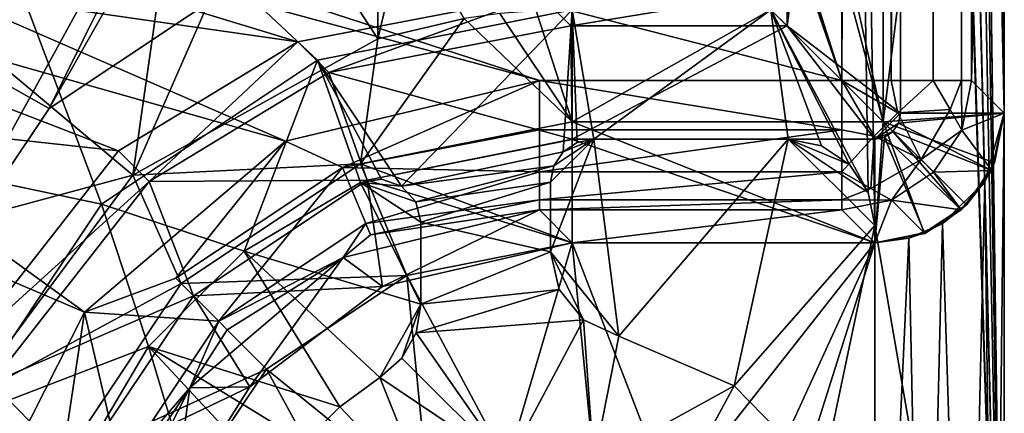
# Model space of a CAD drawing. Extents: x -3 to 104, y -79 to 161.
# Tile 53 of 203: x 92.16 to 103.55, y -71.08 to -66.52. Entities that reach past the tile are written whole.
import ezdxf

# ---------------------------------------------------------------- set-up
doc = ezdxf.new("R2010")
doc.units = 0
doc.header["$MEASUREMENT"] = 0

msp = doc.modelspace()

# ---------------------------------------------------------------- linework, layer by layer
for points in [[(103.550003, 159.899994, -76.900002), (103.550003, -77.599998, -76.900002), (100.849998, 123.900002, -76.900002)], [(103.550003, -77.599998, -76.900002), (103.550003, 159.899994, -76.900002), (103.550003, -43.900002, -68.400002)], [(103.550003, 149.899994, 10.1), (103.550003, -67.600098, 10.1), (102.349998, 97.599998, 10.1)], [(103.550003, -67.600098, 10.1), (103.550003, 149.899994, 10.1), (103.484001, 129.899994, 17.700001)], [(101.670998, -67.221199, 55), (101.670998, 149.520996, 55), (82.928497, -7.8067, 55)], [(102.241997, 149.520996, 54.8871), (101.670998, 149.520996, 55), (101.670998, -67.221199, 55)], [(102.241997, 149.520996, 54.8871), (101.670998, -67.221199, 55), (102.241997, -67.221199, 54.8871)], [(102.726997, 149.520996, 54.5653), (102.241997, -67.221199, 54.8871), (102.726997, -67.221199, 54.5653)], [(102.726997, 149.520996, 54.5653), (102.241997, 149.520996, 54.8871), (102.241997, -67.221199, 54.8871)], [(103.053001, 149.520996, 54.083099), (102.726997, -67.221199, 54.5653), (103.053001, -67.221199, 54.083099)], [(103.053001, 149.520996, 54.083099), (102.726997, 149.520996, 54.5653), (102.726997, -67.221199, 54.5653)], [(103.170998, 149.520996, 53.5131), (103.053001, -67.221199, 54.083099), (103.170998, -67.221199, 53.5131)], [(103.170998, 149.520996, 53.5131), (103.053001, 149.520996, 54.083099), (103.053001, -67.221199, 54.083099)], [(103.170998, 149.520996, 53.5131), (103.170998, -67.221199, 53.5131), (103.204002, 25.761299, 49.799999)], [(103.550003, -67.600098, 10.1), (103.484001, 129.899994, 17.700001), (103.484001, -43.599998, 17.700001)], [(100.849998, 123.900002, -76.900002), (103.550003, -77.599998, -76.900002), (100.849998, 122.400002, -76.900002)], [(100.849998, 122.400002, -76.900002), (103.550003, -77.599998, -76.900002), (100.849998, 98, -76.900002)], [(100.849998, 98, -76.900002), (103.550003, -77.599998, -76.900002), (100.849998, 96.800003, -76.900002)], [(102.349998, 97.599998, 10.1), (103.550003, -67.600098, 10.1), (102.349998, 88.599998, 10.1)], [(100.849998, 96.800003, -76.900002), (103.550003, -77.599998, -76.900002), (100.849998, 65.599998, -76.900002)], [(102.349998, 88.599998, 10.1), (103.550003, -67.600098, 10.1), (102.349998, -2.4, 10.1)], [(100.849998, 65.599998, -76.900002), (103.550003, -77.599998, -76.900002), (100.849998, 64.400002, -76.900002)], [(100.849998, 64.400002, -76.900002), (103.550003, -77.599998, -76.900002), (100.849998, 33.200001, -76.900002)], [(100.849998, 33.200001, -76.900002), (103.550003, -77.599998, -76.900002), (100.849998, 32, -76.900002)], [(100.849998, 32, -76.900002), (103.550003, -77.599998, -76.900002), (100.849998, 7.6, -76.900002)], [(103.170998, -67.221199, 53.5131), (103.204002, 25.299999, 49.707699), (103.204002, 25.761299, 49.799999)], [(103.170998, -67.221199, 53.5131), (103.207001, 24.877399, 49.433899), (103.204002, 25.299999, 49.707699)], [(103.170998, -67.221199, 53.5131), (103.209999, 24.5991, 49.010101), (103.207001, 24.877399, 49.433899)], [(103.170998, -67.221199, 53.5131), (103.448997, -43.599998, 21.700001), (103.209999, 24.5991, 49.010101)], [(100.849998, 7.6, -76.900002), (103.550003, -77.599998, -76.900002), (100.849998, 6.1, -76.900002)], [(100.849998, 6.1, -76.900002), (101.973999, -68.517303, -76.900002), (100.849998, -66.400002, -76.900002)], [(100.849998, 6.1, -76.900002), (102.050003, -68.900002, -76.900002), (101.973999, -68.517303, -76.900002)], [(100.849998, 6.1, -76.900002), (103.550003, -77.599998, -76.900002), (102.050003, -68.900002, -76.900002)], [(102.349998, -2.4, 10.1), (103.550003, -67.600098, 10.1), (102.349998, -11.4, 10.1)], [(101.670998, -67.221199, 55), (82.928497, -7.8067, 55), (82.928497, -9.5889, 55)], [(101.670998, -67.221199, 55), (82.928497, -9.5889, 55), (82.783699, -10.6269, 55)], [(101.670998, -67.221199, 55), (82.783699, -10.6269, 55), (82.362297, -11.5827, 55)], [(103.550003, -67.600098, 10.1), (102.349998, -67.600098, 10.1), (102.349998, -11.4, 10.1)], [(102.349998, -42.700001, 11.7), (102.349998, -11.4, 10.1), (102.349998, -67.600098, 10.1)], [(84.755501, -62.8461, 55), (101.670998, -67.221199, 55), (82.362297, -11.5827, 55)], [(102.349998, -56.5, 11.7), (102.349998, -42.700001, 11.7), (102.349998, -67.600098, 10.1)], [(98.300003, -43.349998, 17.299999), (9.7291, -69.979897, 17.299999), (2.3, -43.349998, 17.299999)], [(98.300003, -43.349998, 17.299999), (90.870903, -69.979897, 17.299999), (9.7291, -69.979897, 17.299999)], [(98.300003, -43.349998, 17.299999), (95.240097, -61.993999, 17.299999), (90.870903, -69.979897, 17.299999)], [(103.170998, -67.221199, 53.5131), (103.448997, -55.599998, 21.700001), (103.448997, -43.599998, 21.700001)], [(103.550003, -67.600098, 10.1), (103.484001, -43.599998, 17.700001), (103.484001, -55.599998, 17.700001)], [(103.550003, -77.599998, -76.900002), (103.550003, -43.900002, -68.400002), (103.550003, -44.665401, -68.247803)], [(103.550003, -77.599998, -76.900002), (103.550003, -44.665401, -68.247803), (103.550003, -67.599998, -68.400002)], [(103.550003, -67.599998, -68.400002), (103.550003, -44.665401, -68.247803), (103.550003, -45.314201, -67.814201)], [(103.550003, -67.599998, -68.400002), (103.550003, -45.314201, -67.814201), (103.550003, -45.747799, -67.165398)], [(103.550003, -67.599998, -68.400002), (103.550003, -45.747799, -67.165398), (103.550003, -45.900002, -66.400002)], [(103.550003, -67.599998, 10.1), (103.550003, -45.900002, -11.4), (103.550003, -56.5, 6.1)], [(103.550003, -67.599998, -68.400002), (103.550003, -45.900002, -66.400002), (103.550003, -45.900002, -11.4)], [(103.550003, -67.599998, 10.1), (103.550003, -67.599998, -68.400002), (103.550003, -45.900002, -11.4)], [(100.849998, -61.849998, 11.3), (102.150002, -67.699997, 11.3), (102.150002, -55.099998, 11.3)], [(102.150002, -67.699997, 10.1), (102.150002, -55.099998, 10.1), (102.150002, -67.699997, 11.3)], [(102.150002, -67.699997, 11.3), (102.150002, -55.099998, 10.1), (102.150002, -55.099998, 11.3)], [(102.150002, -55.099998, 10.1), (102.150002, -67.699997, 10.1), (103.550003, -56.5, 10.1)], [(101.036003, -66.585899, 11.7), (100.68, -66.229897, 52.5), (100.948997, -55.599998, 21.700001)], [(101.036003, -56.5, 11.7), (101.036003, -66.585899, 11.7), (100.948997, -55.599998, 21.700001)], [(103.170998, -67.221199, 53.5131), (103.550003, -67.600098, 10.1), (103.448997, -55.599998, 21.700001)], [(103.550003, -67.600098, 10.1), (103.484001, -55.599998, 17.700001), (103.448997, -55.599998, 21.700001)], [(102.349998, -56.5, 11.7), (102.349998, -67.600098, 11.7), (101.036003, -66.585899, 11.7)], [(101.036003, -56.5, 11.7), (102.349998, -56.5, 11.7), (101.036003, -66.585899, 11.7)], [(102.150002, -67.699997, 10.1), (103.550003, -67.599998, 10.1), (103.550003, -56.5, 10.1)], [(102.349998, -67.600098, 11.7), (102.349998, -56.5, 11.7), (102.349998, -67.600098, 10.1)], [(103.550003, -67.599998, 10.1), (103.550003, -56.5, 6.1), (103.550003, -56.5, 10.1)], [(100.849998, -62.849998, 11.3), (102.150002, -67.699997, 11.3), (100.849998, -61.849998, 11.3)], [(90.870903, -69.979897, 18.9), (92.496696, -67.5467, 18.9), (82.510002, -61.897999, 18.9)], [(92.496696, -67.5467, 18.9), (95.240097, -61.993999, 18.9), (82.510002, -61.897999, 18.9)], [(95.240097, -61.993999, 17.299999), (92.496696, -67.5467, 17.299999), (90.870903, -69.979897, 17.299999)], [(95.240097, -62.706001, 18.9), (95.240097, -61.993999, 18.9), (92.496696, -67.5467, 18.9)], [(95.240097, -61.993999, 17.299999), (95.240097, -62.706001, 17.299999), (92.496696, -67.5467, 17.299999)], [(93.105301, -68.655296, 1), (87.758698, -67.520599, 1), (90.767097, -62.454899, 1)], [(95.603302, -66.986099, 1), (93.105301, -68.655296, 1), (90.767097, -62.454899, 1)], [(98.550003, -66.400002, 1), (95.603302, -66.986099, 1), (90.767097, -62.454899, 1)], [(94.929901, -65.920898, 18.9), (95.240097, -62.706001, 18.9), (92.496696, -67.5467, 18.9)], [(95.240097, -62.706001, 17.299999), (94.929901, -65.920898, 17.299999), (92.496696, -67.5467, 17.299999)], [(84.755501, -62.8461, 55), (98.170998, -67.221199, 55), (101.670998, -67.221199, 55)], [(84.755501, -62.8461, 55), (86.147301, -63.956001, 55), (98.170998, -67.221199, 55)], [(100.849998, -62.849998, 11.3), (100.849998, -66.400002, 11.3), (102.150002, -67.699997, 11.3)], [(89.517899, -65.0028, 2.8), (93.465302, -68.317596, 2.8), (94.122299, -63.702702, 2.8)], [(94.122299, -63.702702, 2.8), (93.465302, -68.317596, 2.8), (95.019897, -64.764801, 2.8)], [(95.377296, -66.770599, 52.5), (86.147301, -63.956001, 52.5), (98.179497, -66.229897, 52.5)], [(95.377296, -66.770599, 52.5), (86.919701, -65.559898, 52.5), (86.147301, -63.956001, 52.5)], [(86.147301, -63.956001, 55), (95.233002, -67.923401, 55), (98.170998, -67.221199, 55)], [(86.919701, -65.559898, 55), (95.233002, -67.923401, 55), (86.147301, -63.956001, 55)], [(93.465302, -68.317596, 2.8), (96.300003, -66.736099, 2.8), (95.019897, -64.764801, 2.8)], [(95.019897, -64.764801, 2.8), (96.300003, -66.736099, 2.8), (96.300003, -65.307999, 2.8)], [(88.102699, -69.767899, 2.8), (93.465302, -68.317596, 2.8), (89.517899, -65.0028, 2.8)], [(96.300003, -66.736099, 2.8), (96.300102, -65.308098, 11.3), (96.300003, -65.307999, 2.8)], [(96.300102, -65.308098, 11.3), (96.300003, -66.736099, 11.3), (96.632698, -65.345299, 11.3)], [(96.300003, -66.736099, 2.8), (96.300003, -66.736099, 11.3), (96.300102, -65.308098, 11.3)], [(96.632698, -65.345299, 11.3), (96.300003, -66.736099, 11.3), (97.300003, -66.502098, 11.3)], [(93.299004, -68.035301, 52.5), (86.919701, -65.559898, 52.5), (95.377296, -66.770599, 52.5)], [(93.299004, -68.035301, 52.5), (86.919701, -67.340103, 52.5), (86.919701, -65.559898, 52.5)], [(86.919701, -65.559898, 55), (92.907997, -69.906303, 55), (95.233002, -67.923401, 55)], [(86.919701, -67.340103, 55), (92.907997, -69.906303, 55), (86.919701, -65.559898, 55)], [(94.929901, -65.920898, 17.299999), (92.496696, -67.5467, 18.9), (92.496696, -67.5467, 17.299999)], [(94.929901, -65.920898, 18.9), (92.496696, -67.5467, 18.9), (94.929901, -65.920898, 17.299999)], [(95.377296, -66.770599, 52.5), (98.179497, -66.229897, 52.5), (95.733398, -67.126701, 11.7)], [(98.179497, -66.229897, 52.5), (98.535599, -66.585899, 11.7), (95.733398, -67.126701, 11.7)], [(98.535599, -66.585899, 11.7), (98.179497, -66.229897, 52.5), (100.68, -66.229897, 52.5)], [(98.535599, -66.585899, 11.7), (100.68, -66.229897, 52.5), (101.036003, -66.585899, 11.7)], [(98.550003, -66.400002, -76.900002), (96.575104, -68.445297, -76.900002), (95.603302, -66.986099, -76.900002)], [(95.603302, -66.986099, -76.900002), (95.603302, -66.986099, 1), (98.550003, -66.400002, 1)], [(98.550003, -66.400002, -76.900002), (95.603302, -66.986099, -76.900002), (98.550003, -66.400002, 1)], [(98.446404, -68.046402, -76.900002), (96.575104, -68.445297, -76.900002), (98.550003, -66.400002, -76.900002)], [(97.7146, -66.445503, 11.3), (98.550003, -67.699997, 11.3), (98.131699, -66.4114, 11.3)], [(98.131699, -66.4114, 11.3), (98.550003, -67.699997, 11.3), (98.550003, -66.400002, 11.3)], [(98.608704, -67.938103, -76.900002), (98.446404, -68.046402, -76.900002), (98.550003, -66.400002, -76.900002)], [(100.849998, -66.400002, -76.900002), (98.800003, -67.900002, -76.900002), (98.550003, -66.400002, -76.900002)], [(98.800003, -67.900002, -76.900002), (98.608704, -67.938103, -76.900002), (98.550003, -66.400002, -76.900002)], [(98.550003, -66.400002, 11.3), (98.550003, -67.699997, 11.3), (100.849998, -66.400002, 11.3)], [(100.849998, -66.400002, 11.3), (98.550003, -67.699997, 11.3), (102.150002, -67.699997, 11.3)], [(101.050003, -67.900002, -76.900002), (98.800003, -67.900002, -76.900002), (100.849998, -66.400002, -76.900002)], [(101.757004, -68.192902, -76.900002), (101.432999, -67.976097, -76.900002), (100.849998, -66.400002, -76.900002)], [(100.849998, -66.400002, -76.900002), (101.973999, -68.517303, -76.900002), (101.757004, -68.192902, -76.900002)], [(101.432999, -67.976097, -76.900002), (101.050003, -67.900002, -76.900002), (100.849998, -66.400002, -76.900002)], [(96.300003, -66.736099, 11.3), (96.1008, -68.187202, 11.3), (97.300003, -66.502098, 11.3)], [(97.300003, -66.502098, 11.3), (96.1008, -68.187202, 11.3), (98.550003, -67.699997, 11.3)], [(97.7146, -66.445503, 11.3), (97.300003, -66.502098, 11.3), (98.550003, -67.699997, 11.3)], [(95.733398, -67.126701, 11.7), (98.535599, -66.585899, 11.7), (98.549797, -67.900803, 11.7)], [(98.535599, -66.585899, 11.7), (101.036003, -66.585899, 11.7), (98.549797, -67.900803, 11.7)], [(98.549797, -67.900803, 11.7), (101.036003, -66.585899, 11.7), (102.050003, -67.900002, 11.7)], [(101.036003, -66.585899, 11.7), (102.349998, -67.600098, 11.7), (102.050003, -67.900002, 11.7)], [(96.300003, -66.736099, 11.3), (93.465302, -68.317596, 11.3), (96.1008, -68.187202, 11.3)], [(93.465302, -68.317596, 2.8), (93.465302, -68.317596, 11.3), (96.300003, -66.736099, 11.3)], [(96.300003, -66.736099, 2.8), (93.465302, -68.317596, 2.8), (96.300003, -66.736099, 11.3)], [(93.299004, -68.035301, 52.5), (95.377296, -66.770599, 52.5), (93.655098, -68.391296, 11.7)], [(95.377296, -66.770599, 52.5), (95.733398, -67.126701, 11.7), (93.655098, -68.391296, 11.7)], [(94.754303, -69.197701, -76.900002), (93.105301, -68.655296, -76.900002), (95.603302, -66.986099, -76.900002)], [(93.105301, -68.655296, -76.900002), (93.105301, -68.655296, 1), (95.603302, -66.986099, 1)], [(95.603302, -66.986099, -76.900002), (93.105301, -68.655296, -76.900002), (95.603302, -66.986099, 1)], [(96.1026, -68.403503, -76.900002), (94.754303, -69.197701, -76.900002), (95.603302, -66.986099, -76.900002)], [(96.575104, -68.445297, -76.900002), (96.344101, -68.364799, -76.900002), (95.603302, -66.986099, -76.900002)], [(96.344101, -68.364799, -76.900002), (96.1026, -68.403503, -76.900002), (95.603302, -66.986099, -76.900002)], [(93.655098, -68.391296, 11.7), (95.733398, -67.126701, 11.7), (96.178101, -68.3741, 11.7)], [(95.733398, -67.126701, 11.7), (98.549797, -67.900803, 11.7), (96.178101, -68.3741, 11.7)], [(95.893898, -68.227699, 54.896301), (98.170998, -67.221199, 55), (95.233002, -67.923401, 55)], [(95.893898, -68.227699, 54.896301), (98.170898, -67.792198, 54.8871), (98.170998, -67.221199, 55)], [(101.670998, -67.792198, 54.8871), (98.170998, -67.221199, 55), (98.170898, -67.792198, 54.8871)], [(101.670998, -67.792198, 54.8871), (101.670998, -67.221199, 55), (98.170998, -67.221199, 55)], [(102.043999, -67.867401, 54.801201), (101.670998, -67.221199, 55), (101.670998, -67.792198, 54.8871)], [(102.317001, -67.594299, 54.801201), (102.241997, -67.221199, 54.8871), (101.670998, -67.221199, 55)], [(102.317001, -67.594299, 54.801201), (101.670998, -67.221199, 55), (102.043999, -67.867401, 54.801201)], [(102.317001, -67.594299, 54.801201), (102.726997, -67.221199, 54.5653), (102.241997, -67.221199, 54.8871)], [(102.317001, -67.594299, 54.801201), (102.921997, -67.556297, 54.2575), (102.726997, -67.221199, 54.5653)], [(102.921997, -67.556297, 54.2575), (103.053001, -67.221199, 54.083099), (102.726997, -67.221199, 54.5653)], [(102.921997, -67.556297, 54.2575), (103.056999, -67.795197, 53.517101), (103.053001, -67.221199, 54.083099)], [(103.053001, -67.221199, 54.083099), (103.056999, -67.795197, 53.517101), (103.170998, -67.221199, 53.5131)], [(103.550003, -67.600098, 10.1), (103.170998, -67.221199, 53.5131), (103.056999, -67.795197, 53.517101)], [(91.476196, -70.369202, 52.5), (86.919701, -67.340103, 52.5), (93.299004, -68.035301, 52.5)], [(86.919701, -67.340103, 55), (91.984497, -71.728996, 55), (92.907997, -69.906303, 55)], [(91.436096, -71.153297, 1), (87.758698, -67.520599, 1), (93.105301, -68.655296, 1)], [(92.496696, -67.5467, 17.299999), (92.496696, -67.5467, 18.9), (90.870903, -69.979897, 17.299999)], [(92.496696, -67.5467, 18.9), (90.870903, -69.979897, 18.9), (90.870903, -69.979897, 17.299999)], [(102.317001, -67.594299, 54.801201), (102.586998, -68.136703, 54.2575), (102.921997, -67.556297, 54.2575)], [(102.921997, -67.556297, 54.2575), (102.586998, -68.136703, 54.2575), (103.056999, -67.795197, 53.517101)], [(102.317001, -67.594299, 54.801201), (102.043999, -67.867401, 54.801201), (102.586998, -68.136703, 54.2575)], [(102.050003, -67.900002, 11.7), (102.349998, -67.600098, 11.7), (102.327003, -67.714798, 11.7)], [(102.150002, -67.699997, 10.1), (103.435997, -68.174004, 10.1), (103.550003, -67.599998, 10.1)], [(103.404999, -68.264702, 10.1), (102.327003, -67.714798, 10.1), (103.550003, -67.600098, 10.1)], [(103.550003, -67.600098, 10.1), (102.327003, -67.714798, 10.1), (102.349998, -67.600098, 10.1)], [(102.327003, -67.714798, 10.1), (102.327003, -67.714798, 11.7), (102.349998, -67.600098, 10.1)], [(102.327003, -67.714798, 11.7), (102.349998, -67.600098, 11.7), (102.349998, -67.600098, 10.1)], [(103.404999, -68.264702, 10.1), (103.550003, -67.600098, 10.1), (103.056999, -67.795197, 53.517101)], [(103.435997, -68.174004, 10.1), (103.323997, -68.391403, -67.608597), (103.550003, -67.599998, -68.400002)], [(103.435997, -77.599998, -67.825996), (103.550003, -67.599998, -68.400002), (103.323997, -68.391403, -67.608597)], [(103.550003, -67.599998, 10.1), (103.435997, -68.174004, 10.1), (103.550003, -67.599998, -68.400002)], [(103.435997, -77.599998, -67.825996), (103.550003, -77.599998, -68.400002), (103.550003, -67.599998, -68.400002)], [(103.550003, -77.599998, -76.900002), (103.550003, -67.599998, -68.400002), (103.550003, -77.599998, -68.400002)], [(98.550003, -67.699997, 10.1), (98.550003, -67.699997, 11.3), (96.1008, -68.187202, 10.1)], [(98.550003, -67.699997, 11.3), (96.1008, -68.187202, 11.3), (96.1008, -68.187202, 10.1)], [(96.1008, -68.187202, 10.1), (98.550003, -69.099998, 10.1), (98.550003, -67.699997, 10.1)], [(98.550003, -67.699997, 11.3), (98.550003, -67.699997, 10.1), (102.150002, -67.699997, 11.3)], [(102.150002, -67.699997, 11.3), (98.550003, -67.699997, 10.1), (102.150002, -67.699997, 10.1)], [(98.550003, -67.699997, 10.1), (102.050003, -69.099998, 10.1), (102.150002, -67.699997, 10.1)], [(98.550003, -69.099998, 10.1), (102.050003, -69.099998, 10.1), (98.550003, -67.699997, 10.1)], [(102.050003, -69.099998, 10.1), (102.624001, -68.985802, 10.1), (102.150002, -67.699997, 10.1)], [(102.050003, -67.900002, 11.7), (102.327003, -67.714798, 11.7), (102.262001, -67.812202, 11.7)], [(103.111, -68.660698, 10.1), (103.435997, -68.174004, 10.1), (102.150002, -67.699997, 10.1)], [(102.624001, -68.985802, 10.1), (103.111, -68.660698, 10.1), (102.150002, -67.699997, 10.1)], [(103.404999, -68.264702, 10.1), (102.262001, -67.812202, 10.1), (102.327003, -67.714798, 10.1)], [(102.262001, -67.812202, 10.1), (102.262001, -67.812202, 11.7), (102.327003, -67.714798, 10.1)], [(102.262001, -67.812202, 11.7), (102.327003, -67.714798, 11.7), (102.327003, -67.714798, 10.1)], [(95.893898, -68.227699, 54.896301), (98.170898, -68.277199, 54.5653), (98.170898, -67.792198, 54.8871)], [(101.670998, -67.792198, 54.8871), (98.170898, -67.792198, 54.8871), (98.170898, -68.277199, 54.5653)], [(101.670998, -68.277199, 54.5653), (101.670998, -67.792198, 54.8871), (98.170898, -68.277199, 54.5653)], [(102.043999, -67.867401, 54.801201), (101.670998, -67.792198, 54.8871), (101.670998, -68.277199, 54.5653)], [(102.043999, -67.867401, 54.801201), (101.670998, -68.277199, 54.5653), (102.005997, -68.471703, 54.2575)], [(102.043999, -67.867401, 54.801201), (102.005997, -68.471703, 54.2575), (102.586998, -68.136703, 54.2575)], [(102.050003, -67.900002, 11.7), (102.262001, -67.812202, 11.7), (102.165001, -67.877197, 11.7)], [(102.165001, -67.877197, 10.1), (102.050003, -69.099998, 10.1), (102.050003, -67.900002, 10.1)], [(102.632004, -68.992302, 10.1), (102.050003, -69.099998, 10.1), (102.165001, -67.877197, 10.1)], [(102.050003, -67.900002, 11.7), (102.165001, -67.877197, 11.7), (102.050003, -67.900002, 10.1)], [(102.050003, -67.900002, 10.1), (102.165001, -67.877197, 11.7), (102.165001, -67.877197, 10.1)], [(103.049004, -68.719498, 10.1), (102.165001, -67.877197, 10.1), (102.262001, -67.812202, 10.1)], [(102.165001, -67.877197, 10.1), (102.165001, -67.877197, 11.7), (102.262001, -67.812202, 10.1)], [(102.165001, -67.877197, 11.7), (102.262001, -67.812202, 11.7), (102.262001, -67.812202, 10.1)], [(103.049004, -68.719498, 10.1), (102.632004, -68.992302, 10.1), (102.165001, -67.877197, 10.1)], [(103.404999, -68.264702, 10.1), (103.049004, -68.719498, 10.1), (102.262001, -67.812202, 10.1)], [(102.586998, -68.136703, 54.2575), (102.732002, -68.281799, 53.518501), (103.056999, -67.795197, 53.517101)], [(103.404999, -68.264702, 10.1), (103.056999, -67.795197, 53.517101), (102.732002, -68.281799, 53.518501)], [(93.962196, -69.512199, 54.8964), (95.233002, -67.923401, 55), (92.907997, -69.906303, 55)], [(93.962196, -69.512199, 54.8964), (95.893898, -68.227699, 54.896301), (95.233002, -67.923401, 55)], [(96.178101, -68.3741, 11.7), (98.549797, -67.900803, 11.7), (98.549797, -67.902397, 10.1)], [(98.549797, -69.099998, 10.1), (96.178101, -68.3741, 10.1), (98.549797, -67.902397, 10.1)], [(96.178101, -68.3741, 11.7), (98.549797, -67.902397, 10.1), (96.178101, -68.3741, 10.1)], [(98.800003, -67.900002, -69.699997), (98.300003, -68.400002, -69.699997), (98.338097, -68.208702, -69.699997)], [(98.800003, -67.900002, -69.699997), (98.300003, -69.206497, -69.699997), (98.300003, -68.400002, -69.699997)], [(98.800003, -67.900002, -69.699997), (99.0895, -70.183998, -69.699997), (98.300003, -69.206497, -69.699997)], [(98.800003, -67.900002, -69.699997), (98.338097, -68.208702, -69.699997), (98.446404, -68.046402, -69.699997)], [(98.800003, -67.900002, -69.699997), (98.446404, -68.046402, -69.699997), (98.608704, -67.938103, -69.699997)], [(98.446404, -68.046402, -69.699997), (98.446404, -68.046402, -76.900002), (98.608704, -67.938103, -69.699997)], [(98.446404, -68.046402, -76.900002), (98.608704, -67.938103, -76.900002), (98.608704, -67.938103, -69.699997)], [(102.050003, -69.099998, 10.1), (98.549797, -67.902397, 10.1), (102.050003, -67.900002, 10.1)], [(98.549797, -67.900803, 11.7), (102.050003, -67.900002, 10.1), (98.549797, -67.902397, 10.1)], [(98.549797, -67.900803, 11.7), (102.050003, -67.900002, 11.7), (102.050003, -67.900002, 10.1)], [(102.050003, -69.099998, 10.1), (98.549797, -69.099998, 10.1), (98.549797, -67.902397, 10.1)], [(98.608704, -67.938103, -69.699997), (98.800003, -67.900002, -76.900002), (98.800003, -67.900002, -69.699997)], [(98.608704, -67.938103, -76.900002), (98.800003, -67.900002, -76.900002), (98.608704, -67.938103, -69.699997)], [(98.800003, -67.900002, -69.699997), (98.800003, -67.900002, -76.900002), (101.050003, -67.900002, -69.699997)], [(101.050003, -67.900002, -69.699997), (98.800003, -67.900002, -76.900002), (101.050003, -67.900002, -76.900002)], [(101.050003, -67.900002, -69.699997), (99.0895, -70.183998, -69.699997), (98.800003, -67.900002, -69.699997)], [(100.425003, -70.760101, -69.699997), (99.0895, -70.183998, -69.699997), (101.050003, -67.900002, -69.699997)], [(102.050003, -68.900002, -69.699997), (100.425003, -70.760101, -69.699997), (101.050003, -67.900002, -69.699997)], [(101.757004, -68.192902, -69.699997), (101.050003, -67.900002, -69.699997), (101.432999, -67.976097, -69.699997)], [(101.973999, -68.517303, -69.699997), (101.050003, -67.900002, -69.699997), (101.757004, -68.192902, -69.699997)], [(102.050003, -68.900002, -69.699997), (101.050003, -67.900002, -69.699997), (101.973999, -68.517303, -69.699997)], [(101.050003, -67.900002, -76.900002), (101.432999, -67.976097, -76.900002), (101.050003, -67.900002, -69.699997)], [(101.050003, -67.900002, -69.699997), (101.432999, -67.976097, -76.900002), (101.432999, -67.976097, -69.699997)], [(101.432999, -67.976097, -69.699997), (101.757004, -68.192902, -76.900002), (101.757004, -68.192902, -69.699997)], [(101.432999, -67.976097, -76.900002), (101.757004, -68.192902, -76.900002), (101.432999, -67.976097, -69.699997)], [(91.476196, -70.369202, 52.5), (93.299004, -68.035301, 52.5), (93.655098, -68.391296, 11.7)], [(98.338097, -68.208702, -76.900002), (96.575104, -68.445297, -76.900002), (98.446404, -68.046402, -76.900002)], [(98.338097, -68.208702, -69.699997), (98.446404, -68.046402, -76.900002), (98.446404, -68.046402, -69.699997)], [(98.338097, -68.208702, -76.900002), (98.446404, -68.046402, -76.900002), (98.338097, -68.208702, -69.699997)], [(93.465302, -68.317596, 11.3), (94.024498, -69.574501, 11.3), (96.1008, -68.187202, 11.3)], [(94.4608, -70.010803, 54.324799), (95.893898, -68.227699, 54.896301), (93.962196, -69.512199, 54.8964)], [(96.1008, -68.187202, 10.1), (96.1008, -68.187202, 11.3), (94.024498, -69.574501, 10.1)], [(96.1008, -68.187202, 11.3), (94.024498, -69.574501, 11.3), (94.024498, -69.574501, 10.1)], [(94.024498, -69.574501, 10.1), (96.636597, -69.480598, 10.1), (96.1008, -68.187202, 10.1)], [(94.4608, -70.010803, 54.324799), (96.163803, -68.878799, 54.324001), (95.893898, -68.227699, 54.896301)], [(96.163803, -68.878799, 54.324001), (98.170898, -68.277199, 54.5653), (95.893898, -68.227699, 54.896301)], [(96.636597, -69.480598, 10.1), (98.550003, -69.099998, 10.1), (96.1008, -68.187202, 10.1)], [(98.338097, -68.208702, -76.900002), (96.740196, -68.625702, -76.900002), (96.575104, -68.445297, -76.900002)], [(98.300003, -68.400002, -76.900002), (96.740196, -68.625702, -76.900002), (98.338097, -68.208702, -76.900002)], [(98.300003, -68.400002, -76.900002), (98.338097, -68.208702, -76.900002), (98.300003, -68.400002, -69.699997)], [(98.300003, -68.400002, -69.699997), (98.338097, -68.208702, -76.900002), (98.338097, -68.208702, -69.699997)], [(101.757004, -68.192902, -69.699997), (101.757004, -68.192902, -76.900002), (101.973999, -68.517303, -69.699997)], [(101.757004, -68.192902, -76.900002), (101.973999, -68.517303, -76.900002), (101.973999, -68.517303, -69.699997)], [(102.586998, -68.136703, 54.2575), (102.005997, -68.471703, 54.2575), (102.245003, -68.606903, 53.517101)], [(102.586998, -68.136703, 54.2575), (102.245003, -68.606903, 53.517101), (102.732002, -68.281799, 53.518501)], [(103.435997, -68.174004, 10.1), (103.111, -68.660698, 10.1), (103.323997, -68.391403, -67.608597)], [(88.102699, -69.767899, 2.8), (91.534203, -70.926903, 2.8), (93.465302, -68.317596, 2.8)], [(93.465302, -68.317596, 11.3), (91.534203, -70.926903, 11.3), (94.024498, -69.574501, 11.3)], [(91.534203, -70.926903, 2.8), (91.534203, -70.926903, 11.3), (93.465302, -68.317596, 11.3)], [(93.465302, -68.317596, 2.8), (91.534203, -70.926903, 2.8), (93.465302, -68.317596, 11.3)], [(96.163803, -68.878799, 54.324001), (98.170898, -68.603203, 54.083099), (98.170898, -68.277199, 54.5653)], [(101.670998, -68.277199, 54.5653), (98.170898, -68.277199, 54.5653), (98.170898, -68.603203, 54.083099)], [(101.670998, -68.603203, 54.083099), (101.670998, -68.277199, 54.5653), (98.170898, -68.603203, 54.083099)], [(102.005997, -68.471703, 54.2575), (101.670998, -68.277199, 54.5653), (101.670998, -68.603203, 54.083099)], [(103.049004, -68.719498, 10.1), (102.732002, -68.281799, 53.518501), (102.245003, -68.606903, 53.517101)], [(103.049004, -68.719498, 10.1), (103.404999, -68.264702, 10.1), (102.732002, -68.281799, 53.518501)], [(91.476196, -70.369202, 52.5), (93.655098, -68.391296, 11.7), (91.832199, -70.725197, 11.7)], [(93.655098, -68.391296, 11.7), (94.167503, -69.717499, 11.7), (91.832199, -70.725197, 11.7)], [(93.655098, -68.391296, 11.7), (96.178101, -68.3741, 11.7), (94.167503, -69.717499, 11.7)], [(96.357101, -69.607201, 10.1), (94.167503, -69.717499, 10.1), (96.178101, -68.3741, 10.1)], [(94.167503, -69.717499, 11.7), (96.178101, -68.3741, 10.1), (94.167503, -69.717499, 10.1)], [(94.167503, -69.717499, 11.7), (96.178101, -68.3741, 11.7), (96.178101, -68.3741, 10.1)], [(94.754303, -69.197701, -69.699997), (96.1026, -68.403503, -76.900002), (96.1026, -68.403503, -69.699997)], [(94.754303, -69.197701, -76.900002), (96.1026, -68.403503, -76.900002), (94.754303, -69.197701, -69.699997)], [(96.800003, -69.811096, -69.699997), (94.754303, -69.197701, -69.699997), (96.1026, -68.403503, -69.699997)], [(96.1026, -68.403503, -69.699997), (96.1026, -68.403503, -76.900002), (96.344101, -68.364799, -69.699997)], [(96.1026, -68.403503, -76.900002), (96.344101, -68.364799, -76.900002), (96.344101, -68.364799, -69.699997)], [(96.575104, -68.445297, -69.699997), (96.1026, -68.403503, -69.699997), (96.344101, -68.364799, -69.699997)], [(96.740196, -68.625702, -69.699997), (96.1026, -68.403503, -69.699997), (96.575104, -68.445297, -69.699997)], [(96.800003, -68.8629, -69.699997), (96.1026, -68.403503, -69.699997), (96.740196, -68.625702, -69.699997)], [(96.800003, -69.811096, -69.699997), (96.1026, -68.403503, -69.699997), (96.800003, -68.8629, -69.699997)], [(98.549797, -69.099998, 10.1), (96.357101, -69.607201, 10.1), (96.178101, -68.3741, 10.1)], [(96.344101, -68.364799, -69.699997), (96.344101, -68.364799, -76.900002), (96.575104, -68.445297, -69.699997)], [(96.344101, -68.364799, -76.900002), (96.575104, -68.445297, -76.900002), (96.575104, -68.445297, -69.699997)], [(96.575104, -68.445297, -69.699997), (96.575104, -68.445297, -76.900002), (96.740196, -68.625702, -69.699997)], [(96.575104, -68.445297, -76.900002), (96.740196, -68.625702, -76.900002), (96.740196, -68.625702, -69.699997)], [(98.300003, -68.400002, -76.900002), (96.800003, -68.8629, -76.900002), (96.740196, -68.625702, -76.900002)], [(98.300003, -69.206497, -76.900002), (96.800003, -68.8629, -76.900002), (98.300003, -68.400002, -76.900002)], [(98.300003, -69.206497, -76.900002), (98.300003, -68.400002, -76.900002), (98.300003, -69.206497, -69.699997)], [(98.300003, -69.206497, -69.699997), (98.300003, -68.400002, -76.900002), (98.300003, -68.400002, -69.699997)], [(103.111, -68.660698, 10.1), (102.834, -68.878601, -67.121399), (103.323997, -68.391403, -67.608597)], [(103.111, -77.599998, -67.339302), (103.323997, -68.391403, -67.608597), (102.834, -68.878601, -67.121399)], [(103.111, -77.599998, -67.339302), (103.435997, -77.599998, -67.825996), (103.323997, -68.391403, -67.608597)], [(102.005997, -68.471703, 54.2575), (101.670998, -68.603203, 54.083099), (102.245003, -68.606903, 53.517101)], [(101.973999, -68.517303, -69.699997), (102.050003, -68.900002, -76.900002), (102.050003, -68.900002, -69.699997)], [(101.973999, -68.517303, -76.900002), (102.050003, -68.900002, -76.900002), (101.973999, -68.517303, -69.699997)], [(93.647697, -70.304298, -76.900002), (91.436096, -71.153297, -76.900002), (93.105301, -68.655296, -76.900002)], [(91.436096, -71.153297, -76.900002), (91.436096, -71.153297, 1), (93.105301, -68.655296, 1)], [(93.105301, -68.655296, -76.900002), (91.436096, -71.153297, -76.900002), (93.105301, -68.655296, 1)], [(94.754303, -69.197701, -76.900002), (93.647697, -70.304298, -76.900002), (93.105301, -68.655296, -76.900002)], [(96.2173, -69.007896, 54.055698), (98.170898, -68.603203, 54.083099), (96.163803, -68.878799, 54.324001)], [(96.2173, -69.007896, 54.055698), (98.170898, -68.7211, 53.5131), (98.170898, -68.603203, 54.083099)], [(96.740196, -68.625702, -69.699997), (96.740196, -68.625702, -76.900002), (96.800003, -68.8629, -69.699997)], [(96.740196, -68.625702, -76.900002), (96.800003, -68.8629, -76.900002), (96.800003, -68.8629, -69.699997)], [(101.670998, -68.603203, 54.083099), (98.170898, -68.603203, 54.083099), (98.170898, -68.7211, 53.5131)], [(101.670998, -68.7211, 53.5131), (101.670998, -68.603203, 54.083099), (98.170898, -68.7211, 53.5131)], [(101.670998, -68.603203, 54.083099), (101.670998, -68.7211, 53.5131), (102.245003, -68.606903, 53.517101)], [(102.050003, -69.099998, 10.1), (102.245003, -68.606903, 53.517101), (101.670998, -68.7211, 53.5131)], [(102.050003, -69.099998, 10.1), (102.632004, -68.992302, 10.1), (102.245003, -68.606903, 53.517101)], [(102.632004, -68.992302, 10.1), (103.049004, -68.719498, 10.1), (102.245003, -68.606903, 53.517101)], [(103.111, -68.660698, 10.1), (102.624001, -68.985802, 10.1), (102.834, -68.878601, -67.121399)], [(98.170898, -68.7211, 53.5131), (95.901703, -69.270103, 53.517601), (96.357101, -69.607201, 10.1)], [(96.2173, -69.007896, 54.055698), (95.901703, -69.270103, 53.517601), (98.170898, -68.7211, 53.5131)], [(98.549797, -69.099998, 10.1), (98.170898, -68.7211, 53.5131), (96.357101, -69.607201, 10.1)], [(98.170898, -68.7211, 53.5131), (98.549797, -69.099998, 10.1), (101.670998, -68.7211, 53.5131)], [(101.670998, -68.7211, 53.5131), (98.549797, -69.099998, 10.1), (102.050003, -69.099998, 10.1)], [(94.4608, -70.010803, 54.324799), (95.901703, -69.270103, 53.517601), (96.163803, -68.878799, 54.324001)], [(96.2173, -69.007896, 54.055698), (96.163803, -68.878799, 54.324001), (95.901703, -69.270103, 53.517601)], [(98.300003, -69.206497, -76.900002), (96.800003, -69.811096, -76.900002), (96.800003, -68.8629, -76.900002)], [(96.800003, -68.8629, -76.900002), (96.800003, -69.811096, -76.900002), (96.800003, -68.8629, -69.699997)], [(96.800003, -68.8629, -69.699997), (96.800003, -69.811096, -76.900002), (96.800003, -69.811096, -69.699997)], [(102.050003, -68.900002, -69.699997), (101.441002, -71.801003, -69.699997), (100.425003, -70.760101, -69.699997)], [(102.050003, -68.900002, -69.699997), (102.050003, -73.150002, -69.699997), (101.441002, -71.801003, -69.699997)], [(102.050003, -68.900002, -76.900002), (103.550003, -77.599998, -76.900002), (102.050003, -73.150002, -76.900002)], [(102.050003, -68.900002, -76.900002), (102.050003, -73.150002, -69.699997), (102.050003, -68.900002, -69.699997)], [(102.050003, -73.150002, -76.900002), (102.050003, -73.150002, -69.699997), (102.050003, -68.900002, -76.900002)], [(102.624001, -68.985802, 10.1), (102.444, -69.0476, -66.9524), (102.834, -68.878601, -67.121399)], [(102.624001, -77.599998, -67.014198), (102.834, -68.878601, -67.121399), (102.444, -69.0476, -66.9524)], [(102.624001, -77.599998, -67.014198), (103.111, -77.599998, -67.339302), (102.834, -68.878601, -67.121399)], [(102.624001, -68.985802, 10.1), (102.050003, -69.099998, 10.1), (102.444, -69.0476, -66.9524)], [(96.636597, -69.480598, 10.1), (96.636597, -69.480598, -66.900002), (98.550003, -69.099998, 10.1)], [(96.636597, -69.480598, -66.900002), (98.550003, -69.099998, -66.900002), (98.550003, -69.099998, 10.1)], [(97.799301, -71.656403, -66.900002), (98.550003, -69.099998, -66.900002), (96.636597, -69.480598, -66.900002)], [(97.799301, -71.656403, -66.900002), (98.800697, -71.656403, -66.900002), (98.550003, -69.099998, -66.900002)], [(98.550003, -69.099998, 10.1), (98.550003, -69.099998, -66.900002), (102.050003, -69.099998, -66.900002)], [(98.550003, -69.099998, 10.1), (102.050003, -69.099998, -66.900002), (102.050003, -69.099998, 10.1)], [(99.702904, -72.090897, -66.900002), (102.050003, -69.099998, -66.900002), (98.550003, -69.099998, -66.900002)], [(98.800697, -71.656403, -66.900002), (99.702904, -72.090897, -66.900002), (98.550003, -69.099998, -66.900002)], [(100.327003, -72.873802, -66.900002), (102.050003, -69.099998, -66.900002), (99.702904, -72.090897, -66.900002)], [(100.550003, -73.849998, -66.900002), (102.050003, -69.099998, -66.900002), (100.327003, -72.873802, -66.900002)], [(102.050003, -77.599998, -66.900002), (102.050003, -69.099998, -66.900002), (100.550003, -73.849998, -66.900002)], [(102.050003, -69.099998, 10.1), (102.050003, -69.099998, -66.900002), (102.444, -69.0476, -66.9524)], [(102.050003, -77.599998, -66.900002), (102.444, -69.0476, -66.9524), (102.050003, -69.099998, -66.900002)], [(102.050003, -77.599998, -66.900002), (102.624001, -77.599998, -67.014198), (102.444, -69.0476, -66.9524)], [(93.647697, -70.304298, -69.699997), (94.754303, -69.197701, -76.900002), (94.754303, -69.197701, -69.699997)], [(93.647697, -70.304298, -76.900002), (94.754303, -69.197701, -76.900002), (93.647697, -70.304298, -69.699997)], [(95.860298, -71.002098, -69.699997), (93.647697, -70.304298, -69.699997), (94.754303, -69.197701, -69.699997)], [(96.326302, -70.6614, -69.699997), (95.860298, -71.002098, -69.699997), (94.754303, -69.197701, -69.699997)], [(96.326302, -70.6614, -69.699997), (94.754303, -69.197701, -69.699997), (96.800003, -69.811096, -69.699997)], [(98.400803, -69.643997, -76.900002), (96.800003, -69.811096, -76.900002), (98.300003, -69.206497, -76.900002)], [(98.400803, -69.643997, -69.699997), (98.400803, -69.643997, -76.900002), (98.300003, -69.206497, -69.699997)], [(98.400803, -69.643997, -76.900002), (98.300003, -69.206497, -76.900002), (98.300003, -69.206497, -69.699997)], [(98.300003, -69.206497, -69.699997), (98.682899, -69.993401, -69.699997), (98.400803, -69.643997, -69.699997)], [(99.0895, -70.183998, -69.699997), (98.682899, -69.993401, -69.699997), (98.300003, -69.206497, -69.699997)], [(95.901703, -69.270103, 53.517601), (94.1278, -70.782501, 53.518299), (94.82, -70.770103, 10.1)], [(94.559799, -70.109802, 54.056702), (94.1278, -70.782501, 53.518299), (95.901703, -69.270103, 53.517601)], [(94.559799, -70.109802, 54.056702), (95.901703, -69.270103, 53.517601), (94.4608, -70.010803, 54.324799)], [(96.357101, -69.607201, 10.1), (95.901703, -69.270103, 53.517601), (94.82, -70.770103, 10.1)], [(95.014503, -70.564499, 10.1), (96.636597, -69.480598, 10.1), (94.024498, -69.574501, 10.1)], [(95.014503, -70.564499, 10.1), (95.014503, -70.564499, -66.900002), (96.636597, -69.480598, 10.1)], [(95.014503, -70.564499, -66.900002), (96.636597, -69.480598, -66.900002), (96.636597, -69.480598, 10.1)], [(95.014503, -70.564499, -66.900002), (96.897102, -72.090897, -66.900002), (96.636597, -69.480598, -66.900002)], [(96.897102, -72.090897, -66.900002), (97.799301, -71.656403, -66.900002), (96.636597, -69.480598, -66.900002)], [(94.024498, -69.574501, 11.3), (91.534203, -70.926903, 11.3), (92.637199, -71.650803, 11.3)], [(94.024498, -69.574501, 10.1), (94.024498, -69.574501, 11.3), (92.637199, -71.650803, 10.1)], [(94.024498, -69.574501, 11.3), (92.637199, -71.650803, 11.3), (92.637199, -71.650803, 10.1)], [(92.637199, -71.650803, 10.1), (95.014503, -70.564499, 10.1), (94.024498, -69.574501, 10.1)], [(94.4608, -70.010803, 54.324799), (93.962196, -69.512199, 54.8964), (92.907997, -69.906303, 55)], [(96.357101, -69.607201, 10.1), (94.82, -70.770103, 10.1), (94.167503, -69.717499, 10.1)], [(91.832199, -70.725197, 11.7), (94.167503, -69.717499, 11.7), (92.824097, -71.728104, 11.7)], [(94.82, -70.770103, 10.1), (92.824097, -71.728104, 10.1), (94.167503, -69.717499, 10.1)], [(92.824097, -71.728104, 11.7), (94.167503, -69.717499, 10.1), (92.824097, -71.728104, 10.1)], [(92.824097, -71.728104, 11.7), (94.167503, -69.717499, 11.7), (94.167503, -69.717499, 10.1)], [(98.682899, -69.993401, -76.900002), (96.743103, -70.143501, -76.900002), (98.400803, -69.643997, -76.900002)], [(98.400803, -69.643997, -76.900002), (96.743103, -70.143501, -76.900002), (96.800003, -69.811096, -76.900002)], [(98.682899, -69.993401, -69.699997), (98.682899, -69.993401, -76.900002), (98.400803, -69.643997, -69.699997)], [(98.682899, -69.993401, -76.900002), (98.400803, -69.643997, -76.900002), (98.400803, -69.643997, -69.699997)], [(96.579002, -70.438103, -69.699997), (96.326302, -70.6614, -69.699997), (96.800003, -69.811096, -69.699997)], [(96.579002, -70.438103, -69.699997), (96.800003, -69.811096, -69.699997), (96.743103, -70.143501, -69.699997)], [(96.800003, -69.811096, -76.900002), (96.743103, -70.143501, -76.900002), (96.800003, -69.811096, -69.699997)], [(96.800003, -69.811096, -69.699997), (96.743103, -70.143501, -76.900002), (96.743103, -70.143501, -69.699997)], [(92.677696, -71.444, 54.896301), (92.907997, -69.906303, 55), (91.984497, -71.728996, 55)], [(93.328697, -71.713799, 54.324001), (92.907997, -69.906303, 55), (92.677696, -71.444, 54.896301)], [(93.328697, -71.713799, 54.324001), (94.4608, -70.010803, 54.324799), (92.907997, -69.906303, 55)], [(93.328697, -71.713799, 54.324001), (94.1278, -70.782501, 53.518299), (94.4608, -70.010803, 54.324799)], [(94.559799, -70.109802, 54.056702), (94.4608, -70.010803, 54.324799), (94.1278, -70.782501, 53.518299)], [(98.682899, -69.993401, -76.900002), (97.799301, -71.656403, -76.900002), (96.743103, -70.143501, -76.900002)], [(98.800697, -71.656403, -76.900002), (97.799301, -71.656403, -76.900002), (98.682899, -69.993401, -76.900002)], [(99.0895, -70.183998, -76.900002), (98.800697, -71.656403, -76.900002), (98.682899, -69.993401, -76.900002)], [(99.0895, -70.183998, -69.699997), (99.0895, -70.183998, -76.900002), (98.682899, -69.993401, -69.699997)], [(99.0895, -70.183998, -76.900002), (98.682899, -69.993401, -76.900002), (98.682899, -69.993401, -69.699997)], [(97.799301, -71.656403, -76.900002), (96.579002, -70.438103, -76.900002), (96.743103, -70.143501, -76.900002)], [(96.743103, -70.143501, -69.699997), (96.579002, -70.438103, -76.900002), (96.579002, -70.438103, -69.699997)], [(96.743103, -70.143501, -76.900002), (96.579002, -70.438103, -76.900002), (96.743103, -70.143501, -69.699997)], [(100.425003, -70.760101, -76.900002), (98.800697, -71.656403, -76.900002), (99.0895, -70.183998, -76.900002)], [(100.425003, -70.760101, -76.900002), (99.0895, -70.183998, -69.699997), (100.425003, -70.760101, -69.699997)], [(100.425003, -70.760101, -76.900002), (99.0895, -70.183998, -76.900002), (99.0895, -70.183998, -69.699997)], [(92.8535, -71.652603, -76.900002), (91.436096, -71.153297, -76.900002), (93.647697, -70.304298, -76.900002)], [(92.8535, -71.652603, -69.699997), (92.8535, -71.652603, -76.900002), (93.647697, -70.304298, -69.699997)], [(92.8535, -71.652603, -76.900002), (93.647697, -70.304298, -76.900002), (93.647697, -70.304298, -69.699997)], [(94.261101, -72.349998, -69.699997), (92.8535, -71.652603, -69.699997), (93.647697, -70.304298, -69.699997)], [(95.452103, -71.410301, -69.699997), (93.647697, -70.304298, -69.699997), (95.860298, -71.002098, -69.699997)], [(95.111397, -71.876297, -69.699997), (94.261101, -72.349998, -69.699997), (93.647697, -70.304298, -69.699997)], [(95.111397, -71.876297, -69.699997), (93.647697, -70.304298, -69.699997), (95.452103, -71.410301, -69.699997)], [(97.799301, -71.656403, -76.900002), (96.326302, -70.6614, -76.900002), (96.579002, -70.438103, -76.900002)], [(96.579002, -70.438103, -69.699997), (96.326302, -70.6614, -76.900002), (96.326302, -70.6614, -69.699997)], [(96.579002, -70.438103, -76.900002), (96.326302, -70.6614, -76.900002), (96.579002, -70.438103, -69.699997)], [(92.637199, -71.650803, 10.1), (93.930603, -72.1866, 10.1), (95.014503, -70.564499, 10.1)], [(93.930603, -72.1866, 10.1), (93.930603, -72.1866, -66.900002), (95.014503, -70.564499, 10.1)], [(93.930603, -72.1866, -66.900002), (95.014503, -70.564499, -66.900002), (95.014503, -70.564499, 10.1)], [(93.930603, -72.1866, -66.900002), (96.272797, -72.873802, -66.900002), (95.014503, -70.564499, -66.900002)], [(96.272797, -72.873802, -66.900002), (96.897102, -72.090897, -66.900002), (95.014503, -70.564499, -66.900002)], [(91.832199, -70.725197, 11.7), (92.824097, -71.728104, 11.7), (91.035896, -74.085701, 11.7)], [(96.326302, -70.6614, -76.900002), (96.897102, -72.090897, -76.900002), (95.860298, -71.002098, -76.900002)], [(96.326302, -70.6614, -76.900002), (95.860298, -71.002098, -69.699997), (96.326302, -70.6614, -69.699997)], [(96.326302, -70.6614, -76.900002), (95.860298, -71.002098, -76.900002), (95.860298, -71.002098, -69.699997)], [(97.799301, -71.656403, -76.900002), (96.897102, -72.090897, -76.900002), (96.326302, -70.6614, -76.900002)], [(93.931503, -72.181396, 10.1), (92.824097, -71.728104, 10.1), (94.82, -70.770103, 10.1)], [(93.457802, -71.767303, 54.055698), (94.1278, -70.782501, 53.518299), (93.328697, -71.713799, 54.324001)], [(94.1278, -70.782501, 53.518299), (93.419998, -72.175903, 53.516499), (93.931503, -72.181396, 10.1)], [(93.457802, -71.767303, 54.055698), (93.419998, -72.175903, 53.516499), (94.1278, -70.782501, 53.518299)], [(94.82, -70.770103, 10.1), (94.1278, -70.782501, 53.518299), (93.931503, -72.181396, 10.1)], [(99.702904, -72.090897, -76.900002), (98.800697, -71.656403, -76.900002), (100.425003, -70.760101, -76.900002)], [(101.441002, -71.801003, -76.900002), (99.702904, -72.090897, -76.900002), (100.425003, -70.760101, -76.900002)], [(101.441002, -71.801003, -76.900002), (100.425003, -70.760101, -69.699997), (101.441002, -71.801003, -69.699997)], [(101.441002, -71.801003, -76.900002), (100.425003, -70.760101, -76.900002), (100.425003, -70.760101, -69.699997)], [(91.534203, -70.926903, 11.3), (90.849998, -74.099998, 11.3), (92.637199, -71.650803, 11.3)], [(96.897102, -72.090897, -76.900002), (95.452103, -71.410301, -76.900002), (95.860298, -71.002098, -76.900002)], [(95.860298, -71.002098, -76.900002), (95.452103, -71.410301, -69.699997), (95.860298, -71.002098, -69.699997)], [(95.860298, -71.002098, -76.900002), (95.452103, -71.410301, -76.900002), (95.452103, -71.410301, -69.699997)]]:
    msp.add_3dface(points)

doc.saveas('drawing.dxf')
